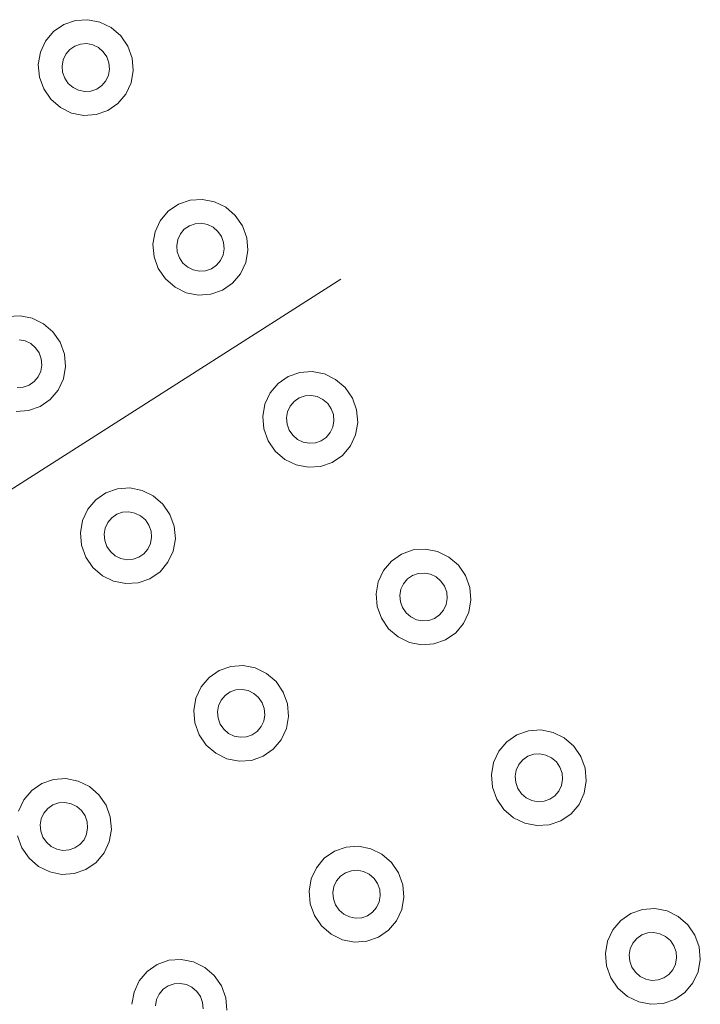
# Model space of a CAD drawing. Extents: x 5066 to 9756, y -2696 to -1109.
# Tile 123 of 208: x 9401.832 to 9402.154, y -2590.198 to -2589.731. Entities that reach past the tile are written whole.
import ezdxf

# ---------------------------------------------------------------- set-up
doc = ezdxf.new("R2010")
doc.units = 0
doc.header["$MEASUREMENT"] = 0
doc.layers.add('IFC-Elemento construtivo genérico-Contorno', color=253, linetype='CONTINUOUS', lineweight=5)

msp = doc.modelspace()

# ---------------------------------------------------------------- linework, layer by layer
at = {"layer": 'IFC-Elemento construtivo genérico-Contorno', "color": 8, "lineweight": 5}
for p, q in [((9401.84777, -2589.73629), (9401.85257, -2589.73298)), ((9401.85257, -2589.73298), (9401.85808, -2589.73105)), ((9401.85808, -2589.73105), (9401.86394, -2589.73065)), ((9401.86394, -2589.73065), (9401.86972, -2589.73178)), ((9401.86972, -2589.73178), (9401.87507, -2589.7344)), ((9401.84398, -2589.74076), (9401.84777, -2589.73629)), ((9401.87507, -2589.7344), (9401.8796, -2589.7383)), ((9401.84152, -2589.7461), (9401.84398, -2589.74076)), ((9401.8578, -2589.74316), (9401.86054, -2589.74219)), ((9401.86054, -2589.74219), (9401.86347, -2589.74199)), ((9401.86347, -2589.74199), (9401.86636, -2589.74257)), ((9401.86636, -2589.74257), (9401.86905, -2589.74387)), ((9401.8796, -2589.7383), (9401.88296, -2589.74322)), ((9401.8405, -2589.75192), (9401.84152, -2589.7461)), ((9401.85226, -2589.74972), (9401.85351, -2589.74705)), ((9401.85351, -2589.74705), (9401.85538, -2589.74482)), ((9401.85538, -2589.74482), (9401.8578, -2589.74316)), ((9401.86905, -2589.74387), (9401.87128, -2589.74582)), ((9401.87128, -2589.74582), (9401.873, -2589.74828)), ((9401.88296, -2589.74322), (9401.88499, -2589.74884)), ((9401.85175, -2589.75263), (9401.85226, -2589.74972)), ((9401.873, -2589.74828), (9401.87402, -2589.75109)), ((9401.87402, -2589.75109), (9401.87425, -2589.75405)), ((9401.88499, -2589.74884), (9401.8855, -2589.75476)), ((9401.8405, -2589.75192), (9401.84105, -2589.75784)), ((9401.85175, -2589.75263), (9401.85202, -2589.75559)), ((9401.85202, -2589.75559), (9401.85304, -2589.7584)), ((9401.87374, -2589.75696), (9401.87425, -2589.75405)), ((9401.88452, -2589.76059), (9401.8855, -2589.75476)), ((9401.84105, -2589.75784), (9401.84308, -2589.76346)), ((9401.85304, -2589.7584), (9401.85472, -2589.76087)), ((9401.85472, -2589.76087), (9401.85698, -2589.76281)), ((9401.87066, -2589.76187), (9401.87253, -2589.75963)), ((9401.87253, -2589.75963), (9401.87374, -2589.75696)), ((9401.88202, -2589.76592), (9401.88452, -2589.76059)), ((9401.84308, -2589.76346), (9401.84644, -2589.76839)), ((9401.85698, -2589.76281), (9401.85964, -2589.76412)), ((9401.85964, -2589.76412), (9401.86253, -2589.76469)), ((9401.86253, -2589.76469), (9401.86546, -2589.76449)), ((9401.86546, -2589.76449), (9401.86823, -2589.76353)), ((9401.86823, -2589.76353), (9401.87066, -2589.76187)), ((9401.84644, -2589.76839), (9401.85097, -2589.77229)), ((9401.87347, -2589.77371), (9401.87827, -2589.7704)), ((9401.87827, -2589.7704), (9401.88202, -2589.76592)), ((9401.85097, -2589.77229), (9401.85628, -2589.7749)), ((9401.85628, -2589.7749), (9401.8621, -2589.77604)), ((9401.86792, -2589.77564), (9401.87347, -2589.77371)), ((9401.8621, -2589.77604), (9401.86792, -2589.77564)), ((9401.90695, -2589.81818), (9401.91245, -2589.81626)), ((9401.91245, -2589.81626), (9401.91831, -2589.81585)), ((9401.91831, -2589.81585), (9401.92409, -2589.81699)), ((9401.92409, -2589.81699), (9401.92945, -2589.8196)), ((9401.89835, -2589.82597), (9401.90214, -2589.82149)), ((9401.90214, -2589.82149), (9401.90695, -2589.81818)), ((9401.92945, -2589.8196), (9401.93394, -2589.8235)), ((9401.89589, -2589.8313), (9401.89835, -2589.82597)), ((9401.93394, -2589.8235), (9401.93734, -2589.82843)), ((9401.90788, -2589.83226), (9401.90976, -2589.83002)), ((9401.90976, -2589.83002), (9401.91218, -2589.82836)), ((9401.91218, -2589.82836), (9401.91491, -2589.8274)), ((9401.91491, -2589.8274), (9401.91784, -2589.8272)), ((9401.91784, -2589.8272), (9401.92073, -2589.82777)), ((9401.92073, -2589.82777), (9401.92343, -2589.82907)), ((9401.92343, -2589.82907), (9401.92566, -2589.83102)), ((9401.92566, -2589.83102), (9401.92738, -2589.83349)), ((9401.93734, -2589.82843), (9401.93937, -2589.83404)), ((9401.89488, -2589.83713), (9401.89589, -2589.8313)), ((9401.90613, -2589.83784), (9401.90663, -2589.83492)), ((9401.90663, -2589.83492), (9401.90788, -2589.83226)), ((9401.92738, -2589.83349), (9401.92839, -2589.8363)), ((9401.93937, -2589.83404), (9401.93988, -2589.83997)), ((9401.89488, -2589.83713), (9401.89542, -2589.84305)), ((9401.90613, -2589.83784), (9401.9064, -2589.8408)), ((9401.92812, -2589.84217), (9401.92863, -2589.83926)), ((9401.92839, -2589.8363), (9401.92863, -2589.83926)), ((9401.93886, -2589.84579), (9401.93988, -2589.83997)), ((9401.89542, -2589.84305), (9401.89741, -2589.84866)), ((9401.9064, -2589.8408), (9401.90741, -2589.84361)), ((9401.90741, -2589.84361), (9401.90909, -2589.84607)), ((9401.92499, -2589.84708), (9401.92691, -2589.84484)), ((9401.92691, -2589.84484), (9401.92812, -2589.84217)), ((9401.89741, -2589.84866), (9401.90081, -2589.85359)), ((9401.90909, -2589.84607), (9401.91136, -2589.84802)), ((9401.91136, -2589.84802), (9401.91402, -2589.84933)), ((9401.91402, -2589.84933), (9401.91691, -2589.84989)), ((9401.91691, -2589.84989), (9401.91984, -2589.84969)), ((9401.91984, -2589.84969), (9401.92261, -2589.84873)), ((9401.92261, -2589.84873), (9401.92499, -2589.84708)), ((9401.9364, -2589.85113), (9401.93886, -2589.84579)), ((9401.56253, -2590.12262), (9401.98402, -2589.85368)), ((9401.90081, -2589.85359), (9401.90534, -2589.85749)), ((9401.93265, -2589.8556), (9401.9364, -2589.85113)), ((9401.90534, -2589.85749), (9401.91066, -2589.8601)), ((9401.9223, -2589.86084), (9401.92784, -2589.85891)), ((9401.92784, -2589.85891), (9401.93265, -2589.8556)), ((9401.91066, -2589.8601), (9401.91644, -2589.86125)), ((9401.91644, -2589.86125), (9401.9223, -2589.86084)), ((9401.82597, -2589.87145), (9401.83183, -2589.87104)), ((9401.83183, -2589.87104), (9401.83761, -2589.87218)), ((9401.83761, -2589.87218), (9401.84296, -2589.8748)), ((9401.84296, -2589.8748), (9401.84745, -2589.8787)), ((9401.83136, -2589.88239), (9401.83425, -2589.88296)), ((9401.84745, -2589.8787), (9401.85085, -2589.88362)), ((9401.83425, -2589.88296), (9401.83691, -2589.88427)), ((9401.83691, -2589.88427), (9401.83917, -2589.88622)), ((9401.83917, -2589.88622), (9401.84085, -2589.88868)), ((9401.85085, -2589.88362), (9401.85288, -2589.88924)), ((9401.84085, -2589.88868), (9401.84187, -2589.89149)), ((9401.84187, -2589.89149), (9401.84214, -2589.89445)), ((9401.85288, -2589.88924), (9401.85339, -2589.89516)), ((9401.84163, -2589.89737), (9401.84214, -2589.89445)), ((9401.85238, -2589.90099), (9401.85339, -2589.89516)), ((9401.83851, -2589.90227), (9401.84038, -2589.90003)), ((9401.84038, -2589.90003), (9401.84163, -2589.89737)), ((9401.84991, -2589.90632), (9401.85238, -2589.90099)), ((9401.95421, -2589.90313), (9401.95902, -2589.89981)), ((9401.95902, -2589.89981), (9401.96456, -2589.89789)), ((9401.96456, -2589.89789), (9401.97042, -2589.89748)), ((9401.97042, -2589.89748), (9401.9762, -2589.89862)), ((9401.9762, -2589.89862), (9401.98152, -2589.90123)), ((9401.98152, -2589.90123), (9401.98605, -2589.90513)), ((9401.83042, -2589.90509), (9401.83335, -2589.90489)), ((9401.83335, -2589.90489), (9401.83613, -2589.90393)), ((9401.83613, -2589.90393), (9401.83851, -2589.90227)), ((9401.95046, -2589.9076), (9401.95421, -2589.90313)), ((9401.98605, -2589.90513), (9401.98945, -2589.91006)), ((9401.84613, -2589.9108), (9401.84991, -2589.90632)), ((9401.948, -2589.91293), (9401.95046, -2589.9076)), ((9401.96187, -2589.91165), (9401.96425, -2589.91)), ((9401.96425, -2589.91), (9401.96702, -2589.90904)), ((9401.96702, -2589.90904), (9401.96995, -2589.90883)), ((9401.96995, -2589.90883), (9401.97284, -2589.9094)), ((9401.97284, -2589.9094), (9401.9755, -2589.91071)), ((9401.98945, -2589.91006), (9401.99144, -2589.91568)), ((9401.83581, -2589.91603), (9401.84132, -2589.91411)), ((9401.84132, -2589.91411), (9401.84613, -2589.9108)), ((9401.94698, -2589.91876), (9401.948, -2589.91293)), ((9401.95874, -2589.91655), (9401.95995, -2589.91389)), ((9401.95995, -2589.91389), (9401.96187, -2589.91165)), ((9401.9755, -2589.91071), (9401.97777, -2589.91266)), ((9401.97777, -2589.91266), (9401.97945, -2589.91512)), ((9401.97945, -2589.91512), (9401.98046, -2589.91793)), ((9401.82995, -2589.91644), (9401.83581, -2589.91603)), ((9401.94698, -2589.91876), (9401.94749, -2589.92468)), ((9401.95823, -2589.91947), (9401.95874, -2589.91655)), ((9401.95823, -2589.91947), (9401.95851, -2589.92243)), ((9401.98046, -2589.91793), (9401.98073, -2589.92089)), ((9401.99144, -2589.91568), (9401.99198, -2589.9216)), ((9401.95851, -2589.92243), (9401.95948, -2589.92524)), ((9401.97898, -2589.92647), (9401.98023, -2589.92381)), ((9401.98023, -2589.92381), (9401.98073, -2589.92089)), ((9401.99097, -2589.92743), (9401.99198, -2589.9216)), ((9401.94749, -2589.92468), (9401.94952, -2589.9303)), ((9401.95948, -2589.92524), (9401.9612, -2589.9277)), ((9401.9612, -2589.9277), (9401.96343, -2589.92966)), ((9401.97468, -2589.93036), (9401.9771, -2589.92871)), ((9401.9771, -2589.92871), (9401.97898, -2589.92647)), ((9401.98851, -2589.93276), (9401.99097, -2589.92743)), ((9401.94952, -2589.9303), (9401.95292, -2589.93523)), ((9401.96343, -2589.92966), (9401.96613, -2589.93096)), ((9401.96613, -2589.93096), (9401.96902, -2589.93153)), ((9401.96902, -2589.93153), (9401.97195, -2589.93133)), ((9401.97195, -2589.93133), (9401.97468, -2589.93036)), ((9401.98472, -2589.93724), (9401.98851, -2589.93276)), ((9401.95292, -2589.93523), (9401.95741, -2589.93913)), ((9401.97991, -2589.94055), (9401.98472, -2589.93724)), ((9401.95741, -2589.93913), (9401.96277, -2589.94174)), ((9401.96277, -2589.94174), (9401.96855, -2589.94288)), ((9401.96855, -2589.94288), (9401.97441, -2589.94247)), ((9401.97441, -2589.94247), (9401.97991, -2589.94055)), ((9401.86773, -2589.95832), (9401.87253, -2589.95501)), ((9401.87253, -2589.95501), (9401.87804, -2589.95308)), ((9401.87804, -2589.95308), (9401.8839, -2589.95268)), ((9401.8839, -2589.95268), (9401.88972, -2589.95382)), ((9401.88972, -2589.95382), (9401.89503, -2589.95643)), ((9401.89503, -2589.95643), (9401.89956, -2589.96033)), ((9401.86398, -2589.96279), (9401.86773, -2589.95832)), ((9401.89956, -2589.96033), (9401.90292, -2589.96526)), ((9401.86148, -2589.96813), (9401.86398, -2589.96279)), ((9401.87534, -2589.96685), (9401.87777, -2589.96519)), ((9401.87777, -2589.96519), (9401.8805, -2589.96423)), ((9401.8805, -2589.96423), (9401.88343, -2589.96403)), ((9401.88343, -2589.96403), (9401.88636, -2589.9646)), ((9401.88636, -2589.9646), (9401.88902, -2589.9659)), ((9401.88902, -2589.9659), (9401.89128, -2589.96785)), ((9401.90292, -2589.96526), (9401.90495, -2589.97088)), ((9401.8605, -2589.97396), (9401.86148, -2589.96813)), ((9401.87222, -2589.97175), (9401.87347, -2589.96908)), ((9401.87347, -2589.96908), (9401.87534, -2589.96685)), ((9401.89128, -2589.96785), (9401.89296, -2589.97031)), ((9401.89296, -2589.97031), (9401.89398, -2589.97312)), ((9401.90495, -2589.97088), (9401.9055, -2589.97679)), ((9401.8605, -2589.97396), (9401.86101, -2589.97987)), ((9401.87175, -2589.97467), (9401.87222, -2589.97175)), ((9401.87175, -2589.97467), (9401.87198, -2589.97763)), ((9401.89398, -2589.97312), (9401.89425, -2589.97609)), ((9401.86101, -2589.97987), (9401.86304, -2589.9855)), ((9401.87198, -2589.97763), (9401.873, -2589.98044)), ((9401.873, -2589.98044), (9401.87468, -2589.9829)), ((9401.89249, -2589.98167), (9401.89374, -2589.979)), ((9401.89374, -2589.979), (9401.89425, -2589.97609)), ((9401.90448, -2589.98262), (9401.9055, -2589.97679)), ((9401.87468, -2589.9829), (9401.87695, -2589.98485)), ((9401.87695, -2589.98485), (9401.8796, -2589.98615)), ((9401.8882, -2589.98556), (9401.89062, -2589.9839)), ((9401.89062, -2589.9839), (9401.89249, -2589.98167)), ((9401.90198, -2589.98796), (9401.90448, -2589.98262)), ((9402.00796, -2589.98733), (9402.01277, -2589.98402)), ((9402.01277, -2589.98402), (9402.01827, -2589.98209)), ((9402.01827, -2589.98209), (9402.02413, -2589.98169)), ((9402.02413, -2589.98169), (9402.02991, -2589.98283)), ((9402.02991, -2589.98283), (9402.03527, -2589.98544)), ((9401.86304, -2589.9855), (9401.8664, -2589.99042)), ((9401.8796, -2589.98615), (9401.88253, -2589.98673)), ((9401.88253, -2589.98673), (9401.88546, -2589.98652)), ((9401.88546, -2589.98652), (9401.8882, -2589.98556)), ((9401.89823, -2589.99243), (9401.90198, -2589.98796)), ((9402.00417, -2589.9918), (9402.00796, -2589.98733)), ((9402.03527, -2589.98544), (9402.03976, -2589.98934)), ((9402.03976, -2589.98934), (9402.04316, -2589.99426)), ((9401.8664, -2589.99042), (9401.87093, -2589.99432)), ((9401.87093, -2589.99432), (9401.87624, -2589.99693)), ((9401.89343, -2589.99574), (9401.89823, -2589.99243)), ((9402.00171, -2589.99714), (9402.00417, -2589.9918)), ((9402.01558, -2589.99586), (9402.018, -2589.9942)), ((9402.018, -2589.9942), (9402.02073, -2589.99324)), ((9402.02073, -2589.99324), (9402.02366, -2589.99303)), ((9402.02366, -2589.99303), (9402.02655, -2589.99361)), ((9402.02655, -2589.99361), (9402.02925, -2589.99491)), ((9402.04316, -2589.99426), (9402.04519, -2589.99988)), ((9401.87624, -2589.99693), (9401.88206, -2589.99807)), ((9401.88206, -2589.99807), (9401.88792, -2589.99767)), ((9401.88792, -2589.99767), (9401.89343, -2589.99574)), ((9402.0007, -2590.00296), (9402.00171, -2589.99714)), ((9402.01245, -2590.00076), (9402.0137, -2589.99809)), ((9402.0137, -2589.99809), (9402.01558, -2589.99586)), ((9402.02925, -2589.99491), (9402.03148, -2589.99686)), ((9402.03148, -2589.99686), (9402.0332, -2589.99932)), ((9402.0332, -2589.99932), (9402.03421, -2590.00213)), ((9402.0007, -2590.00296), (9402.00124, -2590.00888)), ((9402.01195, -2590.00367), (9402.01245, -2590.00076)), ((9402.01195, -2590.00367), (9402.01222, -2590.00663)), ((9402.03421, -2590.00213), (9402.03445, -2590.00509)), ((9402.04519, -2589.99988), (9402.0457, -2590.0058)), ((9402.01222, -2590.00663), (9402.01323, -2590.00944)), ((9402.03273, -2590.01067), (9402.03394, -2590.008)), ((9402.03394, -2590.008), (9402.03445, -2590.00509)), ((9402.04472, -2590.01163), (9402.0457, -2590.0058)), ((9402.00124, -2590.00888), (9402.00327, -2590.0145)), ((9402.01323, -2590.00944), (9402.01491, -2590.01191)), ((9402.01491, -2590.01191), (9402.01718, -2590.01385)), ((9402.02843, -2590.01457), (9402.03085, -2590.01291)), ((9402.03085, -2590.01291), (9402.03273, -2590.01067)), ((9402.04222, -2590.01696), (9402.04472, -2590.01163)), ((9402.00327, -2590.0145), (9402.00663, -2590.01943)), ((9402.01718, -2590.01385), (9402.01984, -2590.01516)), ((9402.01984, -2590.01516), (9402.02273, -2590.01573)), ((9402.02273, -2590.01573), (9402.02566, -2590.01553)), ((9402.02566, -2590.01553), (9402.02843, -2590.01457)), ((9402.03847, -2590.02144), (9402.04222, -2590.01696)), ((9402.00663, -2590.01943), (9402.01116, -2590.02333)), ((9402.03366, -2590.02475), (9402.03847, -2590.02144)), ((9402.01116, -2590.02333), (9402.01648, -2590.02594)), ((9402.01648, -2590.02594), (9402.02226, -2590.02708)), ((9402.02226, -2590.02708), (9402.02812, -2590.02668)), ((9402.02812, -2590.02668), (9402.03366, -2590.02475)), ((9401.92148, -2590.04252), (9401.92628, -2590.03921)), ((9401.92628, -2590.03921), (9401.93179, -2590.03729)), ((9401.93179, -2590.03729), (9401.93765, -2590.03688)), ((9401.93765, -2590.03688), (9401.94343, -2590.03802)), ((9401.94343, -2590.03802), (9401.94878, -2590.04063)), ((9401.94878, -2590.04063), (9401.95327, -2590.04453)), ((9401.91769, -2590.047), (9401.92148, -2590.04252)), ((9401.95327, -2590.04453), (9401.95667, -2590.04946)), ((9401.91523, -2590.05233), (9401.91769, -2590.047)), ((9401.92909, -2590.05105), (9401.93148, -2590.04939)), ((9401.93148, -2590.04939), (9401.93425, -2590.04843)), ((9401.93425, -2590.04843), (9401.93718, -2590.04823)), ((9401.93718, -2590.04823), (9401.94007, -2590.0488)), ((9401.94007, -2590.0488), (9401.94273, -2590.0501)), ((9401.94273, -2590.0501), (9401.94499, -2590.05205)), ((9401.95667, -2590.04946), (9401.9587, -2590.05508)), ((9401.91421, -2590.05816), (9401.91523, -2590.05233)), ((9401.92597, -2590.05595), (9401.92722, -2590.05329)), ((9401.92722, -2590.05329), (9401.92909, -2590.05105)), ((9401.94499, -2590.05205), (9401.94667, -2590.05452)), ((9401.94667, -2590.05452), (9401.94769, -2590.05733)), ((9401.9587, -2590.05508), (9401.95921, -2590.061)), ((9401.91421, -2590.05816), (9401.91472, -2590.06408)), ((9401.92546, -2590.05887), (9401.92597, -2590.05595)), ((9401.92546, -2590.05887), (9401.92573, -2590.06183)), ((9401.94769, -2590.05733), (9401.94796, -2590.06029)), ((9401.91472, -2590.06408), (9401.91675, -2590.06969)), ((9401.92573, -2590.06183), (9401.92675, -2590.06464)), ((9401.92675, -2590.06464), (9401.92843, -2590.0671)), ((9401.9462, -2590.06587), (9401.94745, -2590.0632)), ((9401.94745, -2590.0632), (9401.94796, -2590.06029)), ((9401.9582, -2590.06682), (9401.95921, -2590.061)), ((9401.92843, -2590.0671), (9401.9307, -2590.06905)), ((9401.9307, -2590.06905), (9401.93335, -2590.07036)), ((9401.94195, -2590.06976), (9401.94433, -2590.0681)), ((9401.94433, -2590.0681), (9401.9462, -2590.06587)), ((9401.95573, -2590.07216), (9401.9582, -2590.06682)), ((9402.06749, -2590.06977), (9402.073, -2590.06784)), ((9402.073, -2590.06784), (9402.07886, -2590.06744)), ((9402.07886, -2590.06744), (9402.08464, -2590.06858)), ((9402.08464, -2590.06858), (9402.08999, -2590.07119)), ((9401.91675, -2590.06969), (9401.92015, -2590.07462)), ((9401.93335, -2590.07036), (9401.93624, -2590.07092)), ((9401.93624, -2590.07092), (9401.93917, -2590.07072)), ((9401.93917, -2590.07072), (9401.94195, -2590.06976)), ((9401.95195, -2590.07663), (9401.95573, -2590.07216)), ((9402.0589, -2590.07756), (9402.06269, -2590.07308)), ((9402.06269, -2590.07308), (9402.06749, -2590.06977)), ((9402.08999, -2590.07119), (9402.09448, -2590.07509)), ((9401.92015, -2590.07462), (9401.92464, -2590.07852)), ((9401.92464, -2590.07852), (9401.92999, -2590.08113)), ((9401.94714, -2590.07994), (9401.95195, -2590.07663)), ((9402.05644, -2590.08289), (9402.0589, -2590.07756)), ((9402.09448, -2590.07509), (9402.09788, -2590.08002)), ((9401.92999, -2590.08113), (9401.93577, -2590.08228)), ((9401.93577, -2590.08228), (9401.94163, -2590.08187)), ((9401.94163, -2590.08187), (9401.94714, -2590.07994)), ((9402.05542, -2590.08872), (9402.05644, -2590.08289)), ((9402.06843, -2590.08384), (9402.0703, -2590.08161)), ((9402.0703, -2590.08161), (9402.07273, -2590.07995)), ((9402.07273, -2590.07995), (9402.07546, -2590.07899)), ((9402.07546, -2590.07899), (9402.07839, -2590.07879)), ((9402.07839, -2590.07879), (9402.08128, -2590.07936)), ((9402.08128, -2590.07936), (9402.08398, -2590.08067)), ((9402.08398, -2590.08067), (9402.0862, -2590.08261)), ((9402.0862, -2590.08261), (9402.08792, -2590.08508)), ((9402.09788, -2590.08002), (9402.09991, -2590.08564)), ((9402.06667, -2590.08943), (9402.06718, -2590.08652)), ((9402.06718, -2590.08652), (9402.06843, -2590.08384)), ((9402.08792, -2590.08508), (9402.0889, -2590.08789)), ((9402.0889, -2590.08789), (9402.08917, -2590.09085)), ((9402.09991, -2590.08564), (9402.10042, -2590.09156)), ((9401.84222, -2590.09285), (9401.84773, -2590.09092)), ((9401.84773, -2590.09092), (9401.85359, -2590.09051)), ((9401.85359, -2590.09051), (9401.85937, -2590.09166)), ((9401.85937, -2590.09166), (9401.86472, -2590.09427)), ((9402.05542, -2590.08872), (9402.05597, -2590.09464)), ((9402.06667, -2590.08943), (9402.06695, -2590.09239)), ((9402.06695, -2590.09239), (9402.06796, -2590.0952)), ((9402.08866, -2590.09376), (9402.08917, -2590.09085)), ((9402.09941, -2590.09738), (9402.10042, -2590.09156)), ((9401.83363, -2590.10063), (9401.83741, -2590.09616)), ((9401.83741, -2590.09616), (9401.84222, -2590.09285)), ((9401.86472, -2590.09427), (9401.86921, -2590.09817)), ((9402.05597, -2590.09464), (9402.05796, -2590.10026)), ((9402.06796, -2590.0952), (9402.06964, -2590.09766)), ((9402.08554, -2590.09866), (9402.08745, -2590.09643)), ((9402.08745, -2590.09643), (9402.08866, -2590.09376)), ((9402.09695, -2590.10272), (9402.09941, -2590.09738)), ((9401.83116, -2590.10596), (9401.83363, -2590.10063)), ((9401.84745, -2590.10303), (9401.85019, -2590.10207)), ((9401.85019, -2590.10207), (9401.85312, -2590.10187)), ((9401.85312, -2590.10187), (9401.85601, -2590.10243)), ((9401.86921, -2590.09817), (9401.87261, -2590.1031)), ((9402.05796, -2590.10026), (9402.06136, -2590.10518)), ((9402.06964, -2590.09766), (9402.07191, -2590.09961)), ((9402.07191, -2590.09961), (9402.07456, -2590.10092)), ((9402.07456, -2590.10092), (9402.07745, -2590.10149)), ((9402.07745, -2590.10149), (9402.08038, -2590.10129)), ((9402.08038, -2590.10129), (9402.08316, -2590.10032)), ((9402.08316, -2590.10032), (9402.08554, -2590.09866)), ((9401.84316, -2590.10692), (9401.84503, -2590.10468)), ((9401.84503, -2590.10468), (9401.84745, -2590.10303)), ((9401.85601, -2590.10243), (9401.8587, -2590.10374)), ((9401.8587, -2590.10374), (9401.86093, -2590.10569)), ((9401.86093, -2590.10569), (9401.86265, -2590.10816)), ((9401.87261, -2590.1031), (9401.87464, -2590.10871)), ((9402.06136, -2590.10518), (9402.06589, -2590.10908)), ((9402.0932, -2590.10719), (9402.09695, -2590.10272)), ((9401.8414, -2590.1125), (9401.84191, -2590.10959)), ((9401.84191, -2590.10959), (9401.84316, -2590.10692)), ((9401.86265, -2590.10816), (9401.86366, -2590.11096)), ((9401.86366, -2590.11096), (9401.8639, -2590.11392)), ((9401.87464, -2590.10871), (9401.87515, -2590.11464)), ((9402.06589, -2590.10908), (9402.0712, -2590.1117)), ((9402.08284, -2590.11243), (9402.08839, -2590.1105)), ((9402.08839, -2590.1105), (9402.0932, -2590.10719)), ((9401.8414, -2590.1125), (9401.84167, -2590.11547)), ((9401.84167, -2590.11547), (9401.84269, -2590.11827)), ((9401.86339, -2590.11684), (9401.8639, -2590.11392)), ((9401.87413, -2590.12046), (9401.87515, -2590.11464)), ((9402.0712, -2590.1117), (9402.07698, -2590.11283)), ((9402.07698, -2590.11283), (9402.08284, -2590.11243)), ((9401.8307, -2590.11772), (9401.83269, -2590.12333)), ((9401.84269, -2590.11827), (9401.84437, -2590.12073)), ((9401.84437, -2590.12073), (9401.84663, -2590.12269)), ((9401.86027, -2590.12174), (9401.86218, -2590.1195)), ((9401.86218, -2590.1195), (9401.86339, -2590.11684)), ((9401.87167, -2590.12579), (9401.87413, -2590.12046)), ((9401.83269, -2590.12333), (9401.83609, -2590.12826)), ((9401.84663, -2590.12269), (9401.84929, -2590.12399)), ((9401.84929, -2590.12399), (9401.85218, -2590.12456)), ((9401.85218, -2590.12456), (9401.85511, -2590.12436)), ((9401.85511, -2590.12436), (9401.85788, -2590.1234)), ((9401.85788, -2590.1234), (9401.86027, -2590.12174)), ((9401.97616, -2590.12828), (9401.98101, -2590.12496)), ((9401.98101, -2590.12496), (9401.98652, -2590.12304)), ((9401.98652, -2590.12304), (9401.99238, -2590.12263)), ((9401.99238, -2590.12263), (9401.99816, -2590.12378)), ((9401.99816, -2590.12378), (9402.00351, -2590.12638)), ((9401.83609, -2590.12826), (9401.84062, -2590.13216)), ((9401.86792, -2590.13027), (9401.87167, -2590.12579)), ((9401.97241, -2590.13275), (9401.97616, -2590.12828)), ((9402.00351, -2590.12638), (9402.008, -2590.13029)), ((9401.84062, -2590.13216), (9401.84593, -2590.13477)), ((9401.85757, -2590.1355), (9401.86312, -2590.13358)), ((9401.86312, -2590.13358), (9401.86792, -2590.13027)), ((9401.96995, -2590.13808), (9401.97241, -2590.13275)), ((9401.9862, -2590.13515), (9401.98898, -2590.13419)), ((9401.98898, -2590.13419), (9401.99191, -2590.13398)), ((9401.99191, -2590.13398), (9401.9948, -2590.13455)), ((9401.9948, -2590.13455), (9401.99745, -2590.13586)), ((9402.008, -2590.13029), (9402.0114, -2590.13521)), ((9401.84593, -2590.13477), (9401.85171, -2590.13591)), ((9401.85171, -2590.13591), (9401.85757, -2590.1355)), ((9401.96894, -2590.14391), (9401.96995, -2590.13808)), ((9401.9807, -2590.14171), (9401.98191, -2590.13904)), ((9401.98191, -2590.13904), (9401.98382, -2590.1368)), ((9401.98382, -2590.1368), (9401.9862, -2590.13515)), ((9401.99745, -2590.13586), (9401.99972, -2590.13781)), ((9401.99972, -2590.13781), (9402.0014, -2590.14027)), ((9402.0114, -2590.13521), (9402.01339, -2590.14083)), ((9401.96894, -2590.14391), (9401.96945, -2590.14984)), ((9401.98019, -2590.14462), (9401.9807, -2590.14171)), ((9402.0014, -2590.14027), (9402.00241, -2590.14308)), ((9402.00241, -2590.14308), (9402.00269, -2590.14604)), ((9402.01339, -2590.14083), (9402.01394, -2590.14675)), ((9401.98019, -2590.14462), (9401.98046, -2590.14758)), ((9401.98046, -2590.14758), (9401.98148, -2590.15039)), ((9402.00218, -2590.14896), (9402.00269, -2590.14604)), ((9402.01292, -2590.15258), (9402.01394, -2590.14675)), ((9401.96945, -2590.14984), (9401.97148, -2590.15545)), ((9401.98148, -2590.15039), (9401.98316, -2590.15285)), ((9401.98316, -2590.15285), (9401.98542, -2590.15481)), ((9401.99905, -2590.15386), (9402.00093, -2590.15162)), ((9402.00093, -2590.15162), (9402.00218, -2590.14896)), ((9402.01046, -2590.15791), (9402.01292, -2590.15258)), ((9402.12152, -2590.15447), (9402.12706, -2590.15255)), ((9402.12706, -2590.15255), (9402.13292, -2590.15214)), ((9402.13292, -2590.15214), (9402.1387, -2590.15328)), ((9402.1387, -2590.15328), (9402.14405, -2590.15589)), ((9401.97148, -2590.15545), (9401.97488, -2590.16038)), ((9401.98542, -2590.15481), (9401.98808, -2590.15611)), ((9401.98808, -2590.15611), (9401.99097, -2590.15668)), ((9401.99097, -2590.15668), (9401.9939, -2590.15648)), ((9401.9939, -2590.15648), (9401.99667, -2590.15551)), ((9401.99667, -2590.15551), (9401.99905, -2590.15386)), ((9402.00667, -2590.16238), (9402.01046, -2590.15791)), ((9402.11296, -2590.16226), (9402.11671, -2590.15779)), ((9402.11671, -2590.15779), (9402.12152, -2590.15447)), ((9402.14405, -2590.15589), (9402.14855, -2590.15979)), ((9401.97488, -2590.16038), (9401.97937, -2590.16428)), ((9402.00187, -2590.1657), (9402.00667, -2590.16238)), ((9402.1105, -2590.16759), (9402.11296, -2590.16226)), ((9402.14855, -2590.15979), (9402.15195, -2590.16472)), ((9401.97937, -2590.16428), (9401.98472, -2590.16689)), ((9401.98472, -2590.16689), (9401.9905, -2590.16803)), ((9401.99636, -2590.16762), (9402.00187, -2590.1657)), ((9402.12245, -2590.16855), (9402.12437, -2590.16631)), ((9402.12437, -2590.16631), (9402.12675, -2590.16466)), ((9402.12675, -2590.16466), (9402.12952, -2590.16369)), ((9402.12952, -2590.16369), (9402.13245, -2590.16349)), ((9402.13245, -2590.16349), (9402.13534, -2590.16406)), ((9402.13534, -2590.16406), (9402.138, -2590.16536)), ((9402.138, -2590.16536), (9402.14027, -2590.16732)), ((9402.14027, -2590.16732), (9402.14195, -2590.16978)), ((9402.15195, -2590.16472), (9402.15394, -2590.17034)), ((9401.9905, -2590.16803), (9401.99636, -2590.16762)), ((9402.10948, -2590.17342), (9402.1105, -2590.16759)), ((9402.12073, -2590.17413), (9402.12124, -2590.17121)), ((9402.12124, -2590.17121), (9402.12245, -2590.16855)), ((9402.14195, -2590.16978), (9402.14296, -2590.17258)), ((9402.15394, -2590.17034), (9402.15448, -2590.17626)), ((9401.89695, -2590.1786), (9401.90245, -2590.17668)), ((9401.90245, -2590.17668), (9401.90831, -2590.17627)), ((9401.90831, -2590.17627), (9401.91409, -2590.17741)), ((9402.10948, -2590.17342), (9402.10999, -2590.17934)), ((9402.12073, -2590.17413), (9402.12101, -2590.17709)), ((9402.14273, -2590.17846), (9402.14323, -2590.17555)), ((9402.14296, -2590.17258), (9402.14323, -2590.17555)), ((9402.15347, -2590.18209), (9402.15448, -2590.17626)), ((9401.89214, -2590.18191), (9401.89695, -2590.1786)), ((9401.91409, -2590.17741), (9401.91945, -2590.18002)), ((9401.91945, -2590.18002), (9401.92394, -2590.18392)), ((9402.10999, -2590.17934), (9402.11202, -2590.18496)), ((9402.12101, -2590.17709), (9402.12198, -2590.1799)), ((9402.12198, -2590.1799), (9402.1237, -2590.18236)), ((9402.1396, -2590.18337), (9402.14148, -2590.18113)), ((9402.14148, -2590.18113), (9402.14273, -2590.17846)), ((9401.88835, -2590.18639), (9401.89214, -2590.18191)), ((9401.92394, -2590.18392), (9401.92734, -2590.18885)), ((9402.11202, -2590.18496), (9402.11542, -2590.18988)), ((9402.1237, -2590.18236), (9402.12593, -2590.18431)), ((9402.12593, -2590.18431), (9402.12863, -2590.18562)), ((9402.12863, -2590.18562), (9402.13152, -2590.18619)), ((9402.13152, -2590.18619), (9402.13445, -2590.18598)), ((9402.13445, -2590.18598), (9402.13722, -2590.18502)), ((9402.13722, -2590.18502), (9402.1396, -2590.18337)), ((9402.15101, -2590.18742), (9402.15347, -2590.18209)), ((9401.88589, -2590.19172), (9401.88835, -2590.18639)), ((9401.89788, -2590.19268), (9401.89976, -2590.19044)), ((9401.89976, -2590.19044), (9401.90214, -2590.18879)), ((9401.90214, -2590.18879), (9401.90491, -2590.18782)), ((9401.90491, -2590.18782), (9401.90784, -2590.18762)), ((9401.90784, -2590.18762), (9401.91073, -2590.18819)), ((9401.91073, -2590.18819), (9401.91339, -2590.18949)), ((9401.91339, -2590.18949), (9401.91566, -2590.19145)), ((9401.92734, -2590.18885), (9401.92937, -2590.19446)), ((9402.11542, -2590.18988), (9402.11991, -2590.19379)), ((9402.14722, -2590.19189), (9402.15101, -2590.18742)), ((9401.88488, -2590.19755), (9401.88589, -2590.19172)), ((9401.89613, -2590.19826), (9401.89663, -2590.19534)), ((9401.89663, -2590.19534), (9401.89788, -2590.19268)), ((9401.91566, -2590.19145), (9401.91738, -2590.19391)), ((9401.91738, -2590.19391), (9401.91835, -2590.19672)), ((9401.92937, -2590.19446), (9401.92988, -2590.20039)), ((9402.11991, -2590.19379), (9402.12527, -2590.19639)), ((9402.13691, -2590.19713), (9402.14241, -2590.19521)), ((9402.14241, -2590.19521), (9402.14722, -2590.19189)), ((9401.91835, -2590.19672), (9401.91863, -2590.19968)), ((9402.12527, -2590.19639), (9402.13105, -2590.19754)), ((9402.13105, -2590.19754), (9402.13691, -2590.19713))]:
    msp.add_line(p, q, dxfattribs=at)

doc.saveas('drawing.dxf')
